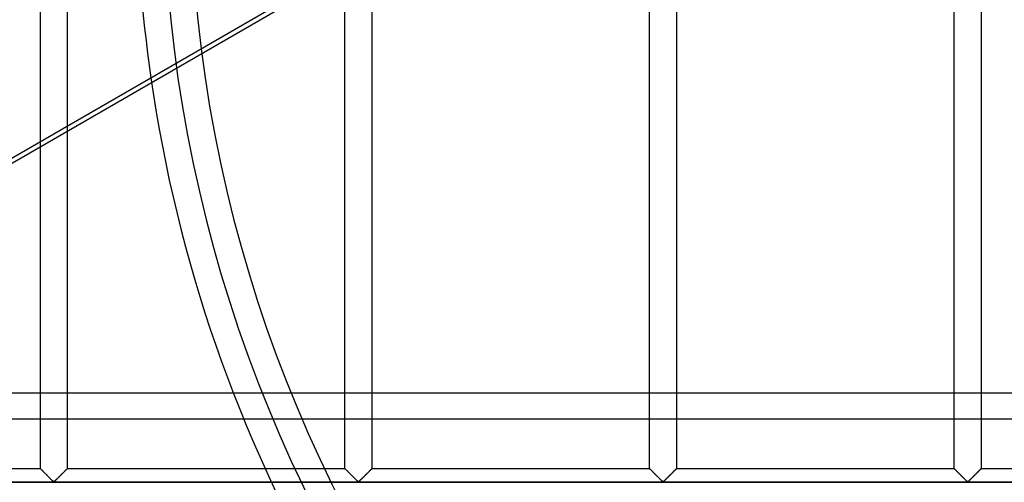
# Model space of a CAD drawing. Header units: millimetres. Extents: x -690 to 690, y -690 to 690.
# Tile 12 of 53: x -290 to -107, y -113 to -27. Entities that reach past the tile are written whole.
import ezdxf

# ---------------------------------------------------------------- set-up
doc = ezdxf.new("R2010")
doc.units = ezdxf.units.MM
doc.layers.add('MAIN-1', color=7, linetype='Continuous')
doc.layers.add('MAIN-2', color=7, linetype='Continuous')

msp = doc.modelspace()

# ---------------------------------------------------------------- linework, layer by layer
at = {"layer": 'MAIN-1'}
for p, q in [((-200.92, -0.93), (-366.96, -96.79)), ((-285.83, -49.96), (-285.83, -0.93)), ((-280.83, -0.93), (-280.83, -47.07)), ((667.5, -96.79), (-667.5, -96.79))]:
    msp.add_line(p, q, dxfattribs=at)
msp.add_arc((0, 0), 268, 180.1987, 188.1707, dxfattribs=at)
at = {"layer": 'MAIN-2'}
for p, q in [((-229.17, -110.83), (-229.17, 110.83)), ((-224.17, 110.83), (-224.17, -110.83)), ((-172.5, -110.83), (-172.5, 110.83)), ((-167.5, 110.83), (-167.5, -110.83)), ((-115.83, -110.83), (-115.83, 110.83)), ((-110.83, 110.83), (-110.83, -110.83)), ((-618.73, -243.06), (-165.49, 18.62)), ((-280.83, -47.07), (-280.83, -110.83)), ((-285.83, -110.83), (-285.83, -49.96)), ((-667.5, -101.55), (667.5, -101.55)), ((-285.83, -110.83), (-337.5, -110.83)), ((-285.83, -110.84), (-285.83, -110.83)), ((-285.83, -110.83), (-285.83, -110.84)), ((-285.81, -110.85), (-285.83, -110.84)), ((-285.83, -110.84), (-285.8, -110.86)), ((-285.79, -110.87), (-285.81, -110.85)), ((-285.8, -110.86), (-285.77, -110.89)), ((-285.76, -110.9), (-285.79, -110.87)), ((-285.77, -110.89), (-285.72, -110.94)), ((-285.72, -110.94), (-285.76, -110.9)), ((-285.67, -110.99), (-285.72, -110.94)), ((-285.72, -110.94), (-285.66, -111)), ((-285.62, -111.05), (-285.67, -110.99)), ((-285.66, -111), (-285.59, -111.07)), ((-285.56, -111.11), (-285.62, -111.05)), ((-285.59, -111.07), (-285.51, -111.15)), ((-285.49, -111.17), (-285.56, -111.11)), ((-285.51, -111.15), (-285.42, -111.24)), ((-285.42, -111.25), (-285.49, -111.17)), ((-285.42, -111.24), (-285.33, -111.34)), ((-285.34, -111.32), (-285.42, -111.25)), ((-285.26, -111.41), (-285.34, -111.32)), ((-285.33, -111.34), (-285.23, -111.44)), ((-285.18, -111.49), (-285.26, -111.41)), ((-285.23, -111.44), (-285.12, -111.55)), ((-285.09, -111.58), (-285.18, -111.49)), ((-285.12, -111.55), (-285.01, -111.65)), ((-285, -111.66), (-285.09, -111.58)), ((-285.01, -111.65), (-284.9, -111.77)), ((-284.91, -111.75), (-285, -111.66)), ((-281.67, -111.66), (-281.76, -111.75)), ((-281.73, -111.73), (-281.66, -111.66)), ((-281.58, -111.58), (-281.67, -111.66)), ((-281.66, -111.66), (-281.6, -111.6)), ((-281.6, -111.6), (-281.54, -111.54)), ((-281.49, -111.49), (-281.58, -111.58)), ((-281.54, -111.54), (-281.48, -111.48)), ((-281.41, -111.41), (-281.49, -111.49)), ((-281.48, -111.48), (-281.42, -111.42)), ((-281.42, -111.42), (-281.36, -111.36)), ((-281.33, -111.32), (-281.41, -111.41)), ((-281.36, -111.36), (-281.3, -111.3)), ((-281.25, -111.25), (-281.33, -111.32)), ((-281.3, -111.3), (-281.25, -111.25)), ((-281.18, -111.17), (-281.25, -111.25)), ((-281.25, -111.25), (-281.19, -111.19)), ((-281.19, -111.19), (-281.14, -111.14)), ((-281.11, -111.11), (-281.18, -111.17)), ((-281.14, -111.14), (-281.1, -111.1)), ((-281.05, -111.05), (-281.11, -111.11)), ((-281.1, -111.1), (-281.05, -111.05)), ((-280.99, -110.99), (-281.05, -111.05)), ((-281.05, -111.05), (-281.01, -111.01)), ((-281.01, -111.01), (-280.98, -110.98)), ((-280.94, -110.94), (-280.99, -110.99)), ((-280.98, -110.98), (-280.94, -110.94)), ((-280.91, -110.9), (-280.94, -110.94)), ((-280.94, -110.94), (-280.92, -110.91)), ((-280.92, -110.91), (-280.89, -110.89)), ((-280.87, -110.87), (-280.91, -110.9)), ((-280.89, -110.89), (-280.87, -110.87)), ((-280.85, -110.85), (-280.87, -110.87)), ((-280.87, -110.87), (-280.85, -110.85)), ((-280.84, -110.84), (-280.85, -110.85)), ((-280.85, -110.85), (-280.84, -110.84)), ((-280.83, -110.83), (-280.84, -110.84)), ((-280.84, -110.84), (-280.83, -110.83)), ((-280.84, -110.84), (-280.84, -110.84)), ((-229.17, -110.83), (-280.83, -110.83)), ((-229.16, -110.84), (-229.17, -110.83)), ((-229.17, -110.83), (-229.16, -110.84)), ((-229.15, -110.85), (-229.16, -110.84)), ((-229.16, -110.84), (-229.14, -110.86)), ((-229.13, -110.87), (-229.15, -110.85)), ((-229.14, -110.86), (-229.1, -110.89)), ((-229.09, -110.9), (-229.13, -110.87)), ((-229.1, -110.89), (-229.06, -110.94)), ((-229.06, -110.94), (-229.09, -110.9)), ((-229.01, -110.99), (-229.06, -110.94)), ((-229.06, -110.94), (-229, -111)), ((-228.95, -111.05), (-229.01, -110.99)), ((-229, -111), (-228.93, -111.07)), ((-228.89, -111.11), (-228.95, -111.05)), ((-228.93, -111.07), (-228.85, -111.15)), ((-228.82, -111.17), (-228.89, -111.11)), ((-228.85, -111.15), (-228.76, -111.24)), ((-228.75, -111.25), (-228.82, -111.17)), ((-228.76, -111.24), (-228.66, -111.34)), ((-228.67, -111.32), (-228.75, -111.25)), ((-228.59, -111.41), (-228.67, -111.32)), ((-228.66, -111.34), (-228.56, -111.44)), ((-228.51, -111.49), (-228.59, -111.41)), ((-228.56, -111.44), (-228.45, -111.55)), ((-228.42, -111.58), (-228.51, -111.49)), ((-228.45, -111.55), (-228.34, -111.65)), ((-228.33, -111.66), (-228.42, -111.58)), ((-228.34, -111.65), (-228.23, -111.77)), ((-228.24, -111.75), (-228.33, -111.66)), ((-225, -111.66), (-225.09, -111.75)), ((-225.06, -111.73), (-225, -111.66)), ((-224.91, -111.58), (-225, -111.66)), ((-225, -111.66), (-224.93, -111.6)), ((-224.93, -111.6), (-224.87, -111.54)), ((-224.82, -111.49), (-224.91, -111.58)), ((-224.87, -111.54), (-224.81, -111.48)), ((-224.74, -111.41), (-224.82, -111.49)), ((-224.81, -111.48), (-224.75, -111.42)), ((-224.75, -111.42), (-224.69, -111.36)), ((-224.66, -111.32), (-224.74, -111.41)), ((-224.69, -111.36), (-224.64, -111.3)), ((-224.58, -111.25), (-224.66, -111.32)), ((-224.64, -111.3), (-224.58, -111.25)), ((-224.51, -111.17), (-224.58, -111.25)), ((-224.58, -111.25), (-224.53, -111.19)), ((-224.53, -111.19), (-224.48, -111.14)), ((-224.44, -111.11), (-224.51, -111.17)), ((-224.48, -111.14), (-224.43, -111.1)), ((-224.38, -111.05), (-224.44, -111.11)), ((-224.43, -111.1), (-224.39, -111.05)), ((-224.39, -111.05), (-224.35, -111.01)), ((-224.33, -110.99), (-224.38, -111.05)), ((-224.35, -111.01), (-224.31, -110.98)), ((-224.28, -110.94), (-224.33, -110.99)), ((-224.31, -110.98), (-224.28, -110.94)), ((-224.24, -110.9), (-224.28, -110.94)), ((-224.28, -110.94), (-224.25, -110.91)), ((-224.25, -110.91), (-224.22, -110.89)), ((-224.21, -110.87), (-224.24, -110.9)), ((-224.22, -110.89), (-224.2, -110.87)), ((-224.19, -110.85), (-224.21, -110.87)), ((-224.2, -110.87), (-224.19, -110.85)), ((-224.17, -110.84), (-224.19, -110.85)), ((-224.19, -110.85), (-224.18, -110.84)), ((-224.18, -110.84), (-224.17, -110.84)), ((-224.17, -110.83), (-224.17, -110.84)), ((-224.17, -110.84), (-224.17, -110.83)), ((-172.5, -110.83), (-224.17, -110.83)), ((-172.49, -110.84), (-172.5, -110.83)), ((-172.5, -110.83), (-172.49, -110.84)), ((-172.48, -110.85), (-172.49, -110.84)), ((-172.49, -110.84), (-172.47, -110.86)), ((-172.46, -110.87), (-172.48, -110.85)), ((-172.47, -110.86), (-172.44, -110.89)), ((-172.43, -110.9), (-172.46, -110.87)), ((-172.44, -110.89), (-172.39, -110.94)), ((-172.39, -110.94), (-172.43, -110.9)), ((-172.34, -110.99), (-172.39, -110.94)), ((-172.39, -110.94), (-172.33, -111)), ((-172.29, -111.05), (-172.34, -110.99)), ((-172.33, -111), (-172.26, -111.07)), ((-172.23, -111.11), (-172.29, -111.05)), ((-172.26, -111.07), (-172.18, -111.15)), ((-172.16, -111.17), (-172.23, -111.11)), ((-172.18, -111.15), (-172.09, -111.24)), ((-172.08, -111.25), (-172.16, -111.17)), ((-172.09, -111.24), (-171.99, -111.34)), ((-172.01, -111.32), (-172.08, -111.25)), ((-171.93, -111.41), (-172.01, -111.32)), ((-171.99, -111.34), (-171.89, -111.44)), ((-171.84, -111.49), (-171.93, -111.41)), ((-171.89, -111.44), (-171.79, -111.55)), ((-171.76, -111.58), (-171.84, -111.49)), ((-171.79, -111.55), (-171.68, -111.65)), ((-171.67, -111.66), (-171.76, -111.58)), ((-171.68, -111.65), (-171.57, -111.77)), ((-171.58, -111.75), (-171.67, -111.66)), ((-168.33, -111.66), (-168.42, -111.75)), ((-168.39, -111.73), (-168.33, -111.66)), ((-168.24, -111.58), (-168.33, -111.66)), ((-168.33, -111.66), (-168.27, -111.6)), ((-168.27, -111.6), (-168.2, -111.54)), ((-168.16, -111.49), (-168.24, -111.58)), ((-168.2, -111.54), (-168.14, -111.48)), ((-168.07, -111.41), (-168.16, -111.49)), ((-168.14, -111.48), (-168.08, -111.42)), ((-168.08, -111.42), (-168.03, -111.36)), ((-167.99, -111.32), (-168.07, -111.41)), ((-168.03, -111.36), (-167.97, -111.3)), ((-167.92, -111.25), (-167.99, -111.32)), ((-167.97, -111.3), (-167.91, -111.25)), ((-167.84, -111.17), (-167.92, -111.25)), ((-167.91, -111.25), (-167.86, -111.19)), ((-167.86, -111.19), (-167.81, -111.14)), ((-167.77, -111.11), (-167.84, -111.17)), ((-167.81, -111.14), (-167.76, -111.1)), ((-167.71, -111.05), (-167.77, -111.11)), ((-167.76, -111.1), (-167.72, -111.05)), ((-167.72, -111.05), (-167.68, -111.01)), ((-167.66, -110.99), (-167.71, -111.05)), ((-167.68, -111.01), (-167.64, -110.98)), ((-167.61, -110.94), (-167.66, -110.99)), ((-167.64, -110.98), (-167.61, -110.94)), ((-167.57, -110.9), (-167.61, -110.94)), ((-167.61, -110.94), (-167.58, -110.91)), ((-167.58, -110.91), (-167.56, -110.89)), ((-167.54, -110.87), (-167.57, -110.9)), ((-167.56, -110.89), (-167.54, -110.87)), ((-167.52, -110.85), (-167.54, -110.87)), ((-167.54, -110.87), (-167.52, -110.85)), ((-167.51, -110.84), (-167.52, -110.85)), ((-167.52, -110.85), (-167.51, -110.84)), ((-167.5, -110.83), (-167.51, -110.84)), ((-167.51, -110.84), (-167.5, -110.84)), ((-167.5, -110.84), (-167.5, -110.83)), ((-115.83, -110.83), (-167.5, -110.83)), ((-115.83, -110.84), (-115.83, -110.83)), ((-115.83, -110.83), (-115.83, -110.84)), ((-115.81, -110.85), (-115.83, -110.84)), ((-115.83, -110.84), (-115.8, -110.86)), ((-115.79, -110.87), (-115.81, -110.85)), ((-115.8, -110.86), (-115.77, -110.89)), ((-115.76, -110.9), (-115.79, -110.87)), ((-115.77, -110.89), (-115.72, -110.94)), ((-115.72, -110.94), (-115.76, -110.9)), ((-115.67, -110.99), (-115.72, -110.94)), ((-115.72, -110.94), (-115.66, -111)), ((-115.62, -111.05), (-115.67, -110.99)), ((-115.66, -111), (-115.59, -111.07)), ((-115.56, -111.11), (-115.62, -111.05)), ((-115.59, -111.07), (-115.51, -111.15)), ((-115.49, -111.17), (-115.56, -111.11)), ((-115.51, -111.15), (-115.42, -111.24)), ((-115.42, -111.25), (-115.49, -111.17)), ((-115.42, -111.24), (-115.33, -111.34)), ((-115.34, -111.32), (-115.42, -111.25)), ((-115.26, -111.41), (-115.34, -111.32)), ((-115.33, -111.34), (-115.23, -111.44)), ((-115.18, -111.49), (-115.26, -111.41)), ((-115.23, -111.44), (-115.12, -111.55)), ((-115.09, -111.58), (-115.18, -111.49)), ((-115.12, -111.55), (-115.01, -111.65)), ((-115, -111.66), (-115.09, -111.58)), ((-115.01, -111.65), (-114.9, -111.77)), ((-114.91, -111.75), (-115, -111.66)), ((-111.67, -111.66), (-111.76, -111.75)), ((-111.73, -111.73), (-111.66, -111.66)), ((-111.58, -111.58), (-111.67, -111.66)), ((-111.66, -111.66), (-111.6, -111.6)), ((-111.6, -111.6), (-111.54, -111.54)), ((-111.49, -111.49), (-111.58, -111.58)), ((-111.54, -111.54), (-111.48, -111.48)), ((-111.41, -111.41), (-111.49, -111.49)), ((-111.48, -111.48), (-111.42, -111.42)), ((-111.42, -111.42), (-111.36, -111.36)), ((-111.33, -111.32), (-111.41, -111.41)), ((-111.36, -111.36), (-111.3, -111.3)), ((-111.25, -111.25), (-111.33, -111.32)), ((-111.3, -111.3), (-111.25, -111.25)), ((-111.18, -111.17), (-111.25, -111.25)), ((-111.25, -111.25), (-111.19, -111.19)), ((-111.19, -111.19), (-111.14, -111.14)), ((-111.11, -111.11), (-111.18, -111.17)), ((-111.14, -111.14), (-111.1, -111.1)), ((-111.05, -111.05), (-111.11, -111.11)), ((-111.1, -111.1), (-111.05, -111.05)), ((-110.99, -110.99), (-111.05, -111.05)), ((-111.05, -111.05), (-111.01, -111.01)), ((-111.01, -111.01), (-110.98, -110.98)), ((-110.94, -110.94), (-110.99, -110.99)), ((-110.98, -110.98), (-110.94, -110.94)), ((-110.91, -110.9), (-110.94, -110.94)), ((-110.94, -110.94), (-110.92, -110.91)), ((-110.92, -110.91), (-110.89, -110.89)), ((-110.87, -110.87), (-110.91, -110.9)), ((-110.89, -110.89), (-110.87, -110.87)), ((-110.85, -110.85), (-110.87, -110.87)), ((-110.87, -110.87), (-110.85, -110.85)), ((-110.84, -110.84), (-110.85, -110.85)), ((-110.85, -110.85), (-110.84, -110.84)), ((-110.83, -110.83), (-110.84, -110.84)), ((-110.84, -110.84), (-110.83, -110.83)), ((-110.84, -110.84), (-110.84, -110.84)), ((-59.17, -110.83), (-110.83, -110.83)), ((-680, -113.33), (680, -113.33)), ((677.5, -113.33), (-677.5, -113.33)), ((-284.82, -111.85), (-284.91, -111.75)), ((-284.9, -111.77), (-284.78, -111.88)), ((-284.72, -111.94), (-284.82, -111.85)), ((-284.78, -111.88), (-284.66, -112)), ((-284.63, -112.04), (-284.72, -111.94)), ((-284.66, -112), (-284.54, -112.12)), ((-284.53, -112.13), (-284.63, -112.04)), ((-284.54, -112.12), (-284.42, -112.24)), ((-284.43, -112.23), (-284.53, -112.13)), ((-284.34, -112.33), (-284.43, -112.23)), ((-284.42, -112.24), (-284.3, -112.36)), ((-284.24, -112.42), (-284.34, -112.33)), ((-284.3, -112.36), (-284.19, -112.48)), ((-284.15, -112.52), (-284.24, -112.42)), ((-284.19, -112.48), (-284.07, -112.59)), ((-284.05, -112.61), (-284.15, -112.52)), ((-284.07, -112.59), (-283.96, -112.71)), ((-283.96, -112.7), (-284.05, -112.61)), ((-283.87, -112.79), (-283.96, -112.7)), ((-283.96, -112.71), (-283.84, -112.82)), ((-283.78, -112.88), (-283.87, -112.79)), ((-283.84, -112.82), (-283.74, -112.92)), ((-283.7, -112.96), (-283.78, -112.88)), ((-283.74, -112.92), (-283.64, -113.02)), ((-283.62, -113.04), (-283.7, -112.96)), ((-283.64, -113.02), (-283.54, -113.11)), ((-283.54, -113.11), (-283.62, -113.04)), ((-283.47, -113.18), (-283.54, -113.11)), ((-283.54, -113.11), (-283.45, -113.2)), ((-283.39, -113.24), (-283.47, -113.18)), ((-283.45, -113.2), (-283.33, -113.26)), ((-283.28, -113.24), (-283.39, -113.24)), ((-283.33, -113.26), (-283.26, -113.23)), ((-283.2, -113.18), (-283.28, -113.24)), ((-283.26, -113.23), (-283.21, -113.19)), ((-283.21, -113.19), (-283.15, -113.14)), ((-283.13, -113.11), (-283.2, -113.18)), ((-283.15, -113.14), (-283.1, -113.09)), ((-283.05, -113.04), (-283.13, -113.11)), ((-283.1, -113.09), (-283.04, -113.03)), ((-282.97, -112.96), (-283.05, -113.04)), ((-283.04, -113.03), (-282.99, -112.98)), ((-282.99, -112.98), (-282.93, -112.92)), ((-282.88, -112.88), (-282.97, -112.96)), ((-282.93, -112.92), (-282.87, -112.86)), ((-282.8, -112.79), (-282.88, -112.88)), ((-282.87, -112.86), (-282.8, -112.8)), ((-282.71, -112.7), (-282.8, -112.79)), ((-282.8, -112.8), (-282.74, -112.74)), ((-282.74, -112.74), (-282.67, -112.67)), ((-282.61, -112.61), (-282.71, -112.7)), ((-282.67, -112.67), (-282.61, -112.6)), ((-282.52, -112.52), (-282.61, -112.61)), ((-282.61, -112.6), (-282.54, -112.54)), ((-282.54, -112.54), (-282.47, -112.47)), ((-282.43, -112.42), (-282.52, -112.52)), ((-282.47, -112.47), (-282.41, -112.4)), ((-282.33, -112.33), (-282.43, -112.42)), ((-282.41, -112.4), (-282.34, -112.34)), ((-282.34, -112.34), (-282.27, -112.27)), ((-282.23, -112.23), (-282.33, -112.33)), ((-282.27, -112.27), (-282.2, -112.2)), ((-282.14, -112.13), (-282.23, -112.23)), ((-282.2, -112.2), (-282.13, -112.13)), ((-282.04, -112.04), (-282.14, -112.13)), ((-282.13, -112.13), (-282.06, -112.06)), ((-282.06, -112.06), (-281.99, -111.99)), ((-281.94, -111.94), (-282.04, -112.04)), ((-281.99, -111.99), (-281.93, -111.92)), ((-281.85, -111.85), (-281.94, -111.94)), ((-281.93, -111.92), (-281.86, -111.86)), ((-281.86, -111.86), (-281.79, -111.79)), ((-281.76, -111.75), (-281.85, -111.85)), ((-281.79, -111.79), (-281.73, -111.73)), ((-228.15, -111.85), (-228.24, -111.75)), ((-228.23, -111.77), (-228.12, -111.88)), ((-228.06, -111.94), (-228.15, -111.85)), ((-228.12, -111.88), (-228, -112)), ((-227.96, -112.04), (-228.06, -111.94)), ((-228, -112), (-227.88, -112.12)), ((-227.86, -112.13), (-227.96, -112.04)), ((-227.88, -112.12), (-227.76, -112.24)), ((-227.77, -112.23), (-227.86, -112.13)), ((-227.67, -112.33), (-227.77, -112.23)), ((-227.76, -112.24), (-227.64, -112.36)), ((-227.57, -112.42), (-227.67, -112.33)), ((-227.64, -112.36), (-227.52, -112.48)), ((-227.48, -112.52), (-227.57, -112.42)), ((-227.52, -112.48), (-227.4, -112.59)), ((-227.39, -112.61), (-227.48, -112.52)), ((-227.4, -112.59), (-227.29, -112.71)), ((-227.29, -112.7), (-227.39, -112.61)), ((-227.2, -112.79), (-227.29, -112.7)), ((-227.29, -112.71), (-227.18, -112.82)), ((-227.12, -112.88), (-227.2, -112.79)), ((-227.18, -112.82), (-227.07, -112.92)), ((-227.03, -112.96), (-227.12, -112.88)), ((-227.07, -112.92), (-226.97, -113.02)), ((-226.95, -113.04), (-227.03, -112.96)), ((-226.97, -113.02), (-226.87, -113.11)), ((-226.87, -113.11), (-226.95, -113.04)), ((-226.8, -113.18), (-226.87, -113.11)), ((-226.87, -113.11), (-226.78, -113.2)), ((-226.72, -113.24), (-226.8, -113.18)), ((-226.78, -113.2), (-226.67, -113.26)), ((-226.61, -113.24), (-226.72, -113.24)), ((-226.67, -113.26), (-226.59, -113.23)), ((-226.53, -113.18), (-226.61, -113.24)), ((-226.59, -113.23), (-226.54, -113.19)), ((-226.54, -113.19), (-226.49, -113.14)), ((-226.46, -113.11), (-226.53, -113.18)), ((-226.49, -113.14), (-226.43, -113.09)), ((-226.38, -113.04), (-226.46, -113.11)), ((-226.43, -113.09), (-226.38, -113.03)), ((-226.3, -112.96), (-226.38, -113.04)), ((-226.38, -113.03), (-226.32, -112.98)), ((-226.32, -112.98), (-226.26, -112.92)), ((-226.22, -112.88), (-226.3, -112.96)), ((-226.26, -112.92), (-226.2, -112.86)), ((-226.13, -112.79), (-226.22, -112.88)), ((-226.2, -112.86), (-226.14, -112.8)), ((-226.14, -112.8), (-226.07, -112.74)), ((-226.04, -112.7), (-226.13, -112.79)), ((-226.07, -112.74), (-226.01, -112.67)), ((-225.95, -112.61), (-226.04, -112.7)), ((-226.01, -112.67), (-225.94, -112.6)), ((-225.85, -112.52), (-225.95, -112.61)), ((-225.94, -112.6), (-225.88, -112.54)), ((-225.88, -112.54), (-225.81, -112.47)), ((-225.76, -112.42), (-225.85, -112.52)), ((-225.81, -112.47), (-225.74, -112.4)), ((-225.66, -112.33), (-225.76, -112.42)), ((-225.74, -112.4), (-225.67, -112.34)), ((-225.67, -112.34), (-225.6, -112.27)), ((-225.57, -112.23), (-225.66, -112.33)), ((-225.6, -112.27), (-225.53, -112.2)), ((-225.47, -112.13), (-225.57, -112.23)), ((-225.53, -112.2), (-225.47, -112.13)), ((-225.37, -112.04), (-225.47, -112.13)), ((-225.47, -112.13), (-225.4, -112.06)), ((-225.4, -112.06), (-225.33, -111.99)), ((-225.28, -111.94), (-225.37, -112.04)), ((-225.33, -111.99), (-225.26, -111.92)), ((-225.18, -111.85), (-225.28, -111.94)), ((-225.26, -111.92), (-225.19, -111.86)), ((-225.19, -111.86), (-225.13, -111.79)), ((-225.09, -111.75), (-225.18, -111.85)), ((-225.13, -111.79), (-225.06, -111.73)), ((-171.48, -111.85), (-171.58, -111.75)), ((-171.57, -111.77), (-171.45, -111.88)), ((-171.39, -111.94), (-171.48, -111.85)), ((-171.45, -111.88), (-171.33, -112)), ((-171.29, -112.04), (-171.39, -111.94)), ((-171.33, -112), (-171.21, -112.12)), ((-171.2, -112.13), (-171.29, -112.04)), ((-171.21, -112.12), (-171.09, -112.24)), ((-171.1, -112.23), (-171.2, -112.13)), ((-171, -112.33), (-171.1, -112.23)), ((-171.09, -112.24), (-170.97, -112.36)), ((-170.91, -112.42), (-171, -112.33)), ((-170.97, -112.36), (-170.85, -112.48)), ((-170.81, -112.52), (-170.91, -112.42)), ((-170.85, -112.48), (-170.74, -112.59)), ((-170.72, -112.61), (-170.81, -112.52)), ((-170.74, -112.59), (-170.62, -112.71)), ((-170.63, -112.7), (-170.72, -112.61)), ((-170.54, -112.79), (-170.63, -112.7)), ((-170.62, -112.71), (-170.51, -112.82)), ((-170.45, -112.88), (-170.54, -112.79)), ((-170.51, -112.82), (-170.4, -112.92)), ((-170.37, -112.96), (-170.45, -112.88)), ((-170.4, -112.92), (-170.3, -113.02)), ((-170.29, -113.04), (-170.37, -112.96)), ((-170.3, -113.02), (-170.21, -113.11)), ((-170.21, -113.11), (-170.29, -113.04)), ((-170.13, -113.18), (-170.21, -113.11)), ((-170.21, -113.11), (-170.11, -113.2)), ((-170.06, -113.24), (-170.13, -113.18)), ((-170.11, -113.2), (-170, -113.26)), ((-169.94, -113.24), (-170.06, -113.24)), ((-170, -113.26), (-169.93, -113.23)), ((-169.87, -113.18), (-169.94, -113.24)), ((-169.93, -113.23), (-169.87, -113.19)), ((-169.79, -113.11), (-169.87, -113.18)), ((-169.87, -113.19), (-169.82, -113.14)), ((-169.82, -113.14), (-169.77, -113.09)), ((-169.71, -113.04), (-169.79, -113.11)), ((-169.77, -113.09), (-169.71, -113.03)), ((-169.63, -112.96), (-169.71, -113.04)), ((-169.71, -113.03), (-169.65, -112.98)), ((-169.65, -112.98), (-169.59, -112.92)), ((-169.55, -112.88), (-169.63, -112.96)), ((-169.59, -112.92), (-169.53, -112.86)), ((-169.46, -112.79), (-169.55, -112.88)), ((-169.53, -112.86), (-169.47, -112.8)), ((-169.47, -112.8), (-169.41, -112.74)), ((-169.37, -112.7), (-169.46, -112.79)), ((-169.41, -112.74), (-169.34, -112.67)), ((-169.28, -112.61), (-169.37, -112.7)), ((-169.34, -112.67), (-169.27, -112.6)), ((-169.19, -112.52), (-169.28, -112.61)), ((-169.27, -112.6), (-169.21, -112.54)), ((-169.21, -112.54), (-169.14, -112.47)), ((-169.09, -112.42), (-169.19, -112.52)), ((-169.14, -112.47), (-169.07, -112.4)), ((-169, -112.33), (-169.09, -112.42)), ((-169.07, -112.4), (-169.01, -112.34)), ((-169.01, -112.34), (-168.94, -112.27)), ((-168.9, -112.23), (-169, -112.33)), ((-168.94, -112.27), (-168.87, -112.2)), ((-168.8, -112.13), (-168.9, -112.23)), ((-168.87, -112.2), (-168.8, -112.13)), ((-168.71, -112.04), (-168.8, -112.13)), ((-168.8, -112.13), (-168.73, -112.06)), ((-168.73, -112.06), (-168.66, -111.99)), ((-168.61, -111.94), (-168.71, -112.04)), ((-168.66, -111.99), (-168.59, -111.92)), ((-168.52, -111.85), (-168.61, -111.94)), ((-168.59, -111.92), (-168.53, -111.86)), ((-168.53, -111.86), (-168.46, -111.79)), ((-168.42, -111.75), (-168.52, -111.85)), ((-168.46, -111.79), (-168.39, -111.73)), ((-114.82, -111.85), (-114.91, -111.75)), ((-114.9, -111.77), (-114.78, -111.88)), ((-114.72, -111.94), (-114.82, -111.85)), ((-114.78, -111.88), (-114.66, -112)), ((-114.63, -112.04), (-114.72, -111.94)), ((-114.66, -112), (-114.54, -112.12)), ((-114.53, -112.13), (-114.63, -112.04)), ((-114.54, -112.12), (-114.42, -112.24)), ((-114.43, -112.23), (-114.53, -112.13)), ((-114.34, -112.33), (-114.43, -112.23)), ((-114.42, -112.24), (-114.3, -112.36)), ((-114.24, -112.42), (-114.34, -112.33)), ((-114.3, -112.36), (-114.19, -112.48)), ((-114.15, -112.52), (-114.24, -112.42)), ((-114.19, -112.48), (-114.07, -112.59)), ((-114.05, -112.61), (-114.15, -112.52)), ((-114.07, -112.59), (-113.96, -112.71)), ((-113.96, -112.7), (-114.05, -112.61)), ((-113.87, -112.79), (-113.96, -112.7)), ((-113.96, -112.71), (-113.84, -112.82)), ((-113.78, -112.88), (-113.87, -112.79)), ((-113.84, -112.82), (-113.74, -112.92)), ((-113.7, -112.96), (-113.78, -112.88)), ((-113.74, -112.92), (-113.64, -113.02)), ((-113.62, -113.04), (-113.7, -112.96)), ((-113.64, -113.02), (-113.54, -113.11)), ((-113.54, -113.11), (-113.62, -113.04)), ((-113.47, -113.18), (-113.54, -113.11)), ((-113.54, -113.11), (-113.45, -113.2)), ((-113.39, -113.24), (-113.47, -113.18)), ((-113.45, -113.2), (-113.33, -113.26)), ((-113.28, -113.24), (-113.39, -113.24)), ((-113.33, -113.26), (-113.26, -113.23)), ((-113.2, -113.18), (-113.28, -113.24)), ((-113.26, -113.23), (-113.21, -113.19)), ((-113.21, -113.19), (-113.15, -113.14)), ((-113.13, -113.11), (-113.2, -113.18)), ((-113.15, -113.14), (-113.1, -113.09)), ((-113.05, -113.04), (-113.13, -113.11)), ((-113.1, -113.09), (-113.04, -113.03)), ((-112.97, -112.96), (-113.05, -113.04)), ((-113.04, -113.03), (-112.99, -112.98)), ((-112.99, -112.98), (-112.93, -112.92)), ((-112.88, -112.88), (-112.97, -112.96)), ((-112.93, -112.92), (-112.87, -112.86)), ((-112.8, -112.79), (-112.88, -112.88)), ((-112.87, -112.86), (-112.8, -112.8)), ((-112.71, -112.7), (-112.8, -112.79)), ((-112.8, -112.8), (-112.74, -112.74)), ((-112.74, -112.74), (-112.67, -112.67)), ((-112.61, -112.61), (-112.71, -112.7)), ((-112.67, -112.67), (-112.61, -112.6)), ((-112.52, -112.52), (-112.61, -112.61)), ((-112.61, -112.6), (-112.54, -112.54)), ((-112.54, -112.54), (-112.47, -112.47)), ((-112.43, -112.42), (-112.52, -112.52)), ((-112.47, -112.47), (-112.41, -112.4)), ((-112.33, -112.33), (-112.43, -112.42)), ((-112.41, -112.4), (-112.34, -112.34)), ((-112.34, -112.34), (-112.27, -112.27)), ((-112.23, -112.23), (-112.33, -112.33)), ((-112.27, -112.27), (-112.2, -112.2)), ((-112.14, -112.13), (-112.23, -112.23)), ((-112.2, -112.2), (-112.13, -112.13)), ((-112.04, -112.04), (-112.14, -112.13)), ((-112.13, -112.13), (-112.06, -112.06)), ((-112.06, -112.06), (-111.99, -111.99)), ((-111.94, -111.94), (-112.04, -112.04)), ((-111.99, -111.99), (-111.93, -111.92)), ((-111.85, -111.85), (-111.94, -111.94)), ((-111.93, -111.92), (-111.86, -111.86)), ((-111.86, -111.86), (-111.79, -111.79)), ((-111.76, -111.75), (-111.85, -111.85)), ((-111.79, -111.79), (-111.73, -111.73))]:
    msp.add_line(p, q, dxfattribs=at)
for radius, start, end in [(263, 180, 328.7631), (258, 180, 331.2856), (268, 188.1707, 231.8293)]:
    msp.add_arc((0, 0), radius, start, end, dxfattribs=at)

doc.saveas('drawing.dxf')
